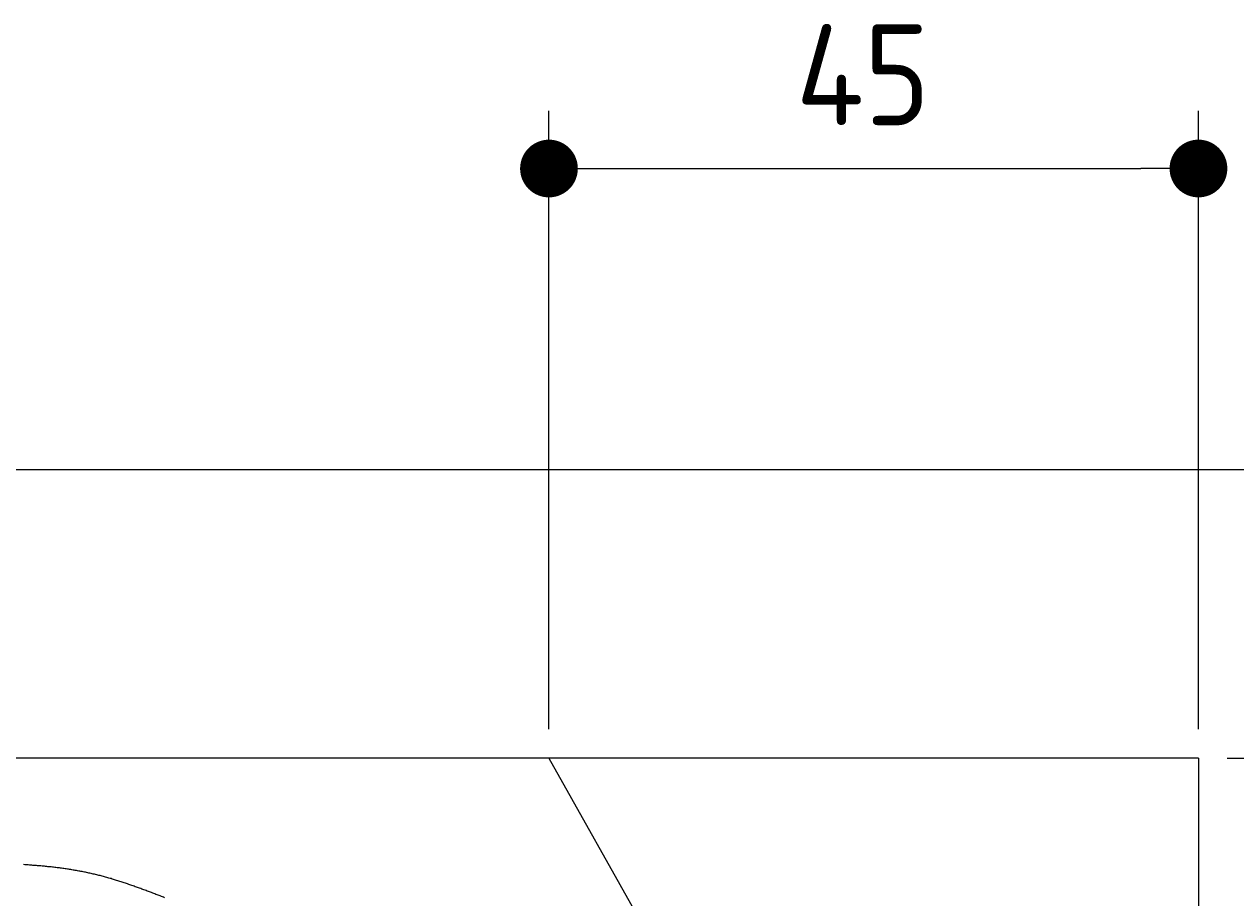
# Model space of a CAD drawing. Extents: x 562 to 7231, y 5667 to 12426.
# Tile 75 of 76: x 5459 to 6299, y 11819 to 12425. Entities that reach past the tile are written whole.
import ezdxf

# ---------------------------------------------------------------- set-up
doc = ezdxf.new("R2010")
doc.units = 0
doc.layers.get('0').update_dxf_attribs({"linetype": 'CONTINUOUS'})
doc.layers.get('DEFPOINTS').update_dxf_attribs({"linetype": 'CONTINUOUS'})
for name, color, linetype in [('4', 3, 'CONTINUOUS'), ('AM_0', 7, 'CONTINUOUS'), ('CAR', 10, 'CONTINUOUS')]:
    doc.layers.add(name, color=color, linetype=linetype)
doc.styles.get("Standard").update_dxf_attribs({"font": 'ISOCP.SHX'})
doc.dimstyles.get("Standard").update_dxf_attribs({"dimtxt": 6, "dimasz": 10, "dimexe": 0.18, "dimexo": 0.0625, "dimgap": 2, "dimtad": 1, "dimzin": 0, "dimcen": 0.09, "dimazin": 3, "dimtfac": 1, "dimtofl": 0, "dimtmove": 0, "dimatfit": 3})

# ---------------------------------------------------------------- blocks, each defined once
blk = doc.blocks.new('PUNKT')
at = {"layer": '4', "color": 0, "linetype": 'BYBLOCK'}
blk.add_line((-0.5, 0), (-1, 0), dxfattribs=at)
at = {"layer": '4', "color": 0, "linetype": 'BYBLOCK', "const_width": 0.5}
blk.add_lwpolyline([(-0.25, 0, 1), (0.25, 0, 1)], format="xyb", close=True, dxfattribs=at)
blk = doc.blocks.new('*U29')
at = {"layer": '4', "color": 2}
blk.add_text('380', height=70, rotation=90, dxfattribs=at).set_placement((7160.95, 9942.37))
blk = doc.blocks.new('*D5')
at = {"layer": '4'}
for p, q in [((6292.78, 11915.9), (7230.95, 11915.9)), ((7190.95, 8155.9), (7190.95, 11875.9)), ((6792.77, 8115.9), (7230.95, 8115.9))]:
    blk.add_line(p, q, dxfattribs=at)
at = {"layer": 'DEFPOINTS', "color": 0}
for p in [(6272.78, 11915.9), (7190.95, 11915.9), (6772.77, 8115.9)]:
    blk.add_point(p, dxfattribs=at)
blk.add_blockref('*U29', (0, 0))
at = {"layer": '4', "xscale": 40, "yscale": 40, "zscale": 40}
for p, rotation in [((7190.95, 11915.9), 90), ((7190.95, 8115.9), 270)]:
    blk.add_blockref('PUNKT', p, dxfattribs=dict(at, rotation=rotation))
blk = doc.blocks.new('*U27')
at = {"layer": '4', "color": 2}
blk.add_text('45', height=70, dxfattribs=at).set_placement((5993.83, 12354.58))
blk = doc.blocks.new('*D10')
at = {"layer": '4'}
for p, q in [((5822.78, 11935.9), (5822.78, 12364.58)), ((6272.78, 11935.9), (6272.78, 12364.58)), ((5862.78, 12324.58), (6232.78, 12324.58))]:
    blk.add_line(p, q, dxfattribs=at)
at = {"layer": 'DEFPOINTS', "color": 0}
for p in [(6272.78, 12324.58), (5822.78, 11915.9), (6272.78, 11915.9)]:
    blk.add_point(p, dxfattribs=at)
blk.add_blockref('*U27', (0, 0))
at = {"layer": '4', "xscale": 40, "yscale": 40, "zscale": 40, "rotation": 180}
blk.add_blockref('PUNKT', (5822.78, 12324.58), dxfattribs=at)
at = {"layer": '4', "xscale": 40, "yscale": 40, "zscale": 40}
blk.add_blockref('PUNKT', (6272.78, 12324.58), dxfattribs=at)
blk = doc.blocks.new('*U28')
at = {"layer": '4', "color": 2}
blk.add_text('80', height=70, rotation=90, dxfattribs=at).set_placement((6730.72, 11466.87))
blk = doc.blocks.new('*D11')
at = {"layer": '4'}
for p, q in [((6292.78, 11915.9), (6800.72, 11915.9)), ((6760.72, 11875.9), (6760.72, 11155.9)), ((6292.78, 11115.9), (6800.72, 11115.9))]:
    blk.add_line(p, q, dxfattribs=at)
at = {"layer": 'DEFPOINTS', "color": 0}
for p in [(6272.78, 11915.9), (6272.78, 11115.9), (6760.72, 11115.9)]:
    blk.add_point(p, dxfattribs=at)
blk.add_blockref('*U28', (0, 0))
at = {"layer": '4', "xscale": 40, "yscale": 40, "zscale": 40}
for p, rotation in [((6760.72, 11915.9), 90), ((6760.72, 11115.9), 270)]:
    blk.add_blockref('PUNKT', p, dxfattribs=dict(at, rotation=rotation))

msp = doc.modelspace()

# ---------------------------------------------------------------- linework, layer by layer
for p, q in [((872.775, 12115.902), (6472.775, 12115.902)), ((6272.775, 11915.902), (1072.775, 11915.902)), ((6272.775, 11915.902), (6272.775, 8115.902))]:
    msp.add_line(p, q)
at = {"layer": 'AM_0'}
msp.add_line((5822.775, 11915.902), (6272.775, 11115.902), dxfattribs=at)
at = {"layer": 'CAR'}
msp.add_polyline3d([(5556.49, 11819.2, 0), (5555.74, 11819.5, 0), (5554.98, 11819.8, 0), (5554.23, 11820.1, 0), (5553.48, 11820.4, 0), (5552.73, 11820.7, 0), (5551.98, 11821, 0), (5551.22, 11821.2, 0), (5550.47, 11821.5, 0), (5549.72, 11821.8, 0), (5548.97, 11822.1, 0), (5548.21, 11822.4, 0), (5547.46, 11822.7, 0), (5546.71, 11823, 0), (5545.95, 11823.2, 0), (5545.2, 11823.5, 0), (5544.45, 11823.8, 0), (5543.69, 11824.1, 0), (5542.94, 11824.4, 0), (5542.19, 11824.6, 0), (5541.43, 11824.9, 0), (5540.68, 11825.2, 0), (5539.92, 11825.5, 0), (5539.17, 11825.8, 0), (5538.41, 11826, 0), (5537.66, 11826.3, 0), (5536.9, 11826.6, 0), (5536.14, 11826.8, 0), (5535.39, 11827.1, 0), (5534.63, 11827.4, 0), (5533.87, 11827.6, 0), (5533.12, 11827.9, 0), (5532.36, 11828.2, 0), (5531.6, 11828.4, 0), (5530.84, 11828.7, 0), (5530.08, 11829, 0), (5529.33, 11829.2, 0), (5528.57, 11829.5, 0), (5527.81, 11829.7, 0), (5527.05, 11830, 0), (5526.29, 11830.2, 0), (5525.52, 11830.5, 0), (5524.76, 11830.7, 0), (5524, 11830.9, 0), (5523.24, 11831.2, 0), (5522.47, 11831.4, 0), (5521.71, 11831.7, 0), (5520.95, 11831.9, 0), (5520.18, 11832.1, 0), (5519.42, 11832.4, 0), (5518.65, 11832.6, 0), (5517.88, 11832.8, 0), (5517.12, 11833, 0), (5516.35, 11833.2, 0), (5515.58, 11833.5, 0), (5514.81, 11833.7, 0), (5514.04, 11833.9, 0), (5513.27, 11834.1, 0), (5512.5, 11834.3, 0), (5511.73, 11834.5, 0), (5510.96, 11834.7, 0), (5510.19, 11834.9, 0), (5509.42, 11835.1, 0), (5508.64, 11835.3, 0), (5507.87, 11835.4, 0), (5507.09, 11835.6, 0), (5506.32, 11835.8, 0), (5505.54, 11836, 0), (5504.76, 11836.2, 0), (5503.98, 11836.3, 0), (5503.21, 11836.5, 0), (5502.43, 11836.7, 0), (5501.65, 11836.8, 0), (5500.87, 11837, 0), (5500.09, 11837.1, 0), (5499.3, 11837.3, 0), (5498.52, 11837.4, 0), (5497.74, 11837.6, 0), (5496.96, 11837.7, 0), (5496.17, 11837.9, 0), (5495.39, 11838, 0), (5494.6, 11838.1, 0), (5493.82, 11838.3, 0), (5493.03, 11838.4, 0), (5492.24, 11838.5, 0), (5491.45, 11838.7, 0), (5490.67, 11838.8, 0), (5489.88, 11838.9, 0), (5489.09, 11839, 0), (5488.3, 11839.1, 0), (5487.51, 11839.3, 0), (5486.72, 11839.4, 0), (5485.93, 11839.5, 0), (5485.14, 11839.6, 0), (5484.34, 11839.7, 0), (5483.55, 11839.8, 0), (5482.76, 11839.9, 0), (5481.96, 11840, 0), (5481.17, 11840.1, 0), (5480.38, 11840.2, 0), (5479.58, 11840.3, 0), (5478.79, 11840.4, 0), (5477.99, 11840.5, 0), (5477.19, 11840.5, 0), (5476.4, 11840.6, 0), (5475.6, 11840.7, 0), (5474.8, 11840.8, 0), (5474.01, 11840.9, 0), (5473.21, 11841, 0), (5472.41, 11841, 0), (5471.61, 11841.1, 0), (5470.81, 11841.2, 0), (5470.01, 11841.2, 0), (5469.21, 11841.3, 0), (5468.41, 11841.4, 0), (5467.61, 11841.5, 0), (5466.81, 11841.5, 0), (5466.01, 11841.6, 0), (5465.21, 11841.6, 0), (5464.41, 11841.7, 0), (5463.61, 11841.8, 0), (5462.8, 11841.8, 0), (5462, 11841.9, 0), (5461.2, 11841.9, 0), (5460.39, 11842, 0), (5459.59, 11842, 0), (5458.79, 11842.1, 0)], dxfattribs=at)

# ---------------------------------------------------------------- dimensions: what is measured, and where the dimension line sits
at = {"layer": '4'}
dim = msp.add_linear_dim(base=(6272.775, 12324.585), p1=(5822.775, 11915.902), p2=(6272.775, 11915.902), dimstyle='Standard', dxfattribs=at)
dim.commit()
dim.dimension.update_dxf_attribs({"geometry": '*D10', "text_midpoint": (6047.775, 12389.585)})
for base, p1, p2, picture, middle in [((7190.953, 11915.902), (6772.775, 8115.902), (6272.775, 11915.902), '*D5', (7125.953, 10015.902)), ((6760.722, 11115.902), (6272.775, 11915.902), (6272.775, 11115.902), '*D11', (6695.722, 11515.902))]:
    dim = msp.add_linear_dim(base=base, p1=p1, p2=p2, angle=90, dimstyle='Standard', dxfattribs=at)
    dim.commit()
    dim.dimension.update_dxf_attribs({"geometry": picture, "text_midpoint": middle})

doc.saveas('drawing.dxf')
